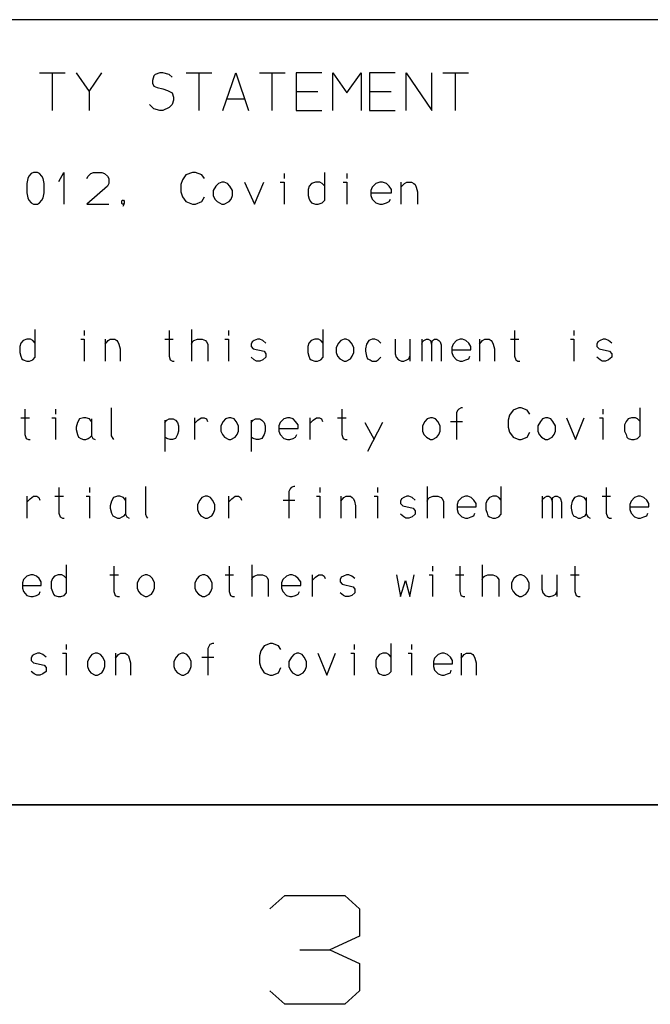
# Model space of a CAD drawing. Extents: x 0 to 1189, y 35 to 806.
# Tile 3 of 18: x 416 to 482, y 41 to 144. Entities that reach past the tile are written whole.
import ezdxf

# ---------------------------------------------------------------- set-up
doc = ezdxf.new("R2010")
doc.units = 0
doc.layers.add('1', color=1, linetype='CONTINUOUS')

msp = doc.modelspace()

# ---------------------------------------------------------------- linework, layer by layer
at = {"layer": '1'}
for p, q in [((502.35, 144.13), (331.82, 144.13)), ((417.65, 138.53), (420.35, 138.53)), ((419, 134.6), (419, 138.53)), ((421.5, 138.53), (422.85, 136.6)), ((422.85, 136.6), (424.2, 138.53)), ((429.65, 138.23), (429.5, 137.75)), ((429.5, 137.75), (429.5, 137.45)), ((429.8, 138.38), (429.65, 138.23)), ((430.3, 138.53), (429.8, 138.38)), ((430.6, 138.53), (430.3, 138.53)), ((431.25, 138.38), (430.6, 138.53)), ((431.58, 138.08), (431.25, 138.38)), ((433.05, 138.53), (435.75, 138.53)), ((434.4, 134.6), (434.4, 138.53)), ((436.9, 134.6), (438.25, 138.53)), ((438.25, 138.53), (439.6, 134.6)), ((440.75, 138.53), (443.45, 138.53)), ((442.1, 134.6), (442.1, 138.53)), ((447.3, 138.53), (444.6, 138.53)), ((444.6, 138.53), (444.6, 134.6)), ((448.45, 134.6), (448.45, 138.53)), ((448.45, 138.53), (449.93, 136.43)), ((449.93, 136.43), (451.43, 138.53)), ((451.43, 138.53), (451.43, 134.6)), ((455, 138.53), (452.3, 138.53)), ((452.3, 138.53), (452.3, 134.6)), ((456.15, 134.6), (456.15, 138.53)), ((456.15, 138.53), (458.85, 134.6)), ((458.85, 134.6), (458.85, 138.53)), ((460, 138.53), (462.7, 138.53)), ((461.35, 134.6), (461.35, 138.53)), ((422.85, 136.6), (422.85, 134.6)), ((429.5, 137.45), (429.65, 137.15)), ((429.65, 137.15), (430, 137)), ((430, 137), (430.6, 136.85)), ((430.6, 136.85), (431.1, 136.7)), ((431.1, 136.7), (431.58, 136.43)), ((444.6, 136.6), (446.88, 136.6)), ((452.3, 136.6), (454.58, 136.6)), ((431.58, 136.43), (431.73, 135.98)), ((431.73, 135.68), (431.58, 135.2)), ((431.73, 135.98), (431.73, 135.68)), ((437.3, 135.83), (439.2, 135.83)), ((429.65, 134.75), (429.2, 135.2)), ((430.3, 134.6), (429.65, 134.75)), ((430.6, 134.6), (430.3, 134.6)), ((431.25, 134.9), (430.6, 134.6)), ((431.58, 135.2), (431.25, 134.9)), ((444.6, 134.6), (447.3, 134.6)), ((452.3, 134.6), (455, 134.6)), ((416.43, 127.43), (416.3, 126.93)), ((416.53, 127.7), (416.43, 127.43)), ((416.78, 127.95), (416.53, 127.7)), ((417, 128.08), (416.78, 127.95)), ((417.45, 128.08), (417, 128.08)), ((417.65, 127.95), (417.45, 128.08)), ((417.9, 127.7), (417.65, 127.95)), ((418.03, 127.43), (417.9, 127.7)), ((418.13, 126.93), (418.03, 127.43)), ((419.68, 127.13), (420.2, 128.08)), ((420.2, 128.08), (420.2, 124.75)), ((422.6, 127.43), (422.75, 127.7)), ((422.75, 127.7), (423.03, 127.95)), ((423.03, 127.95), (423.33, 128.08)), ((423.33, 128.08), (424.2, 128.08)), ((424.2, 128.08), (424.48, 127.95)), ((424.48, 127.95), (424.78, 127.7)), ((424.78, 127.7), (424.93, 127.43)), ((424.93, 127.43), (424.93, 126.93)), ((432.65, 127.3), (432.5, 126.8)), ((433.03, 127.83), (432.65, 127.3)), ((433.73, 128.08), (433.03, 127.83)), ((434.03, 128.08), (433.73, 128.08)), ((434.68, 127.83), (434.03, 128.08)), ((434.98, 127.43), (434.68, 127.83)), ((443.33, 127.95), (443.33, 127.43)), ((447.6, 125.15), (447.6, 128.08)), ((449.93, 127.95), (449.93, 127.43)), ((416.3, 126.93), (416.3, 125.93)), ((418.13, 125.93), (418.13, 126.93)), ((424.78, 126.65), (422.6, 124.75)), ((424.93, 126.93), (424.78, 126.65)), ((432.5, 126.8), (432.5, 126.05)), ((436.18, 126.65), (435.88, 126.18)), ((436.43, 126.93), (436.18, 126.65)), ((436.78, 127.05), (436.43, 126.93)), ((437.03, 127.05), (436.78, 127.05)), ((437.4, 126.93), (437.03, 127.05)), ((437.65, 126.65), (437.4, 126.93)), ((437.9, 126.18), (437.65, 126.65)), ((439.18, 127.05), (440.23, 124.75)), ((440.23, 124.75), (441.2, 127.05)), ((442.93, 127.05), (443.33, 127.05)), ((443.33, 127.05), (443.33, 124.75)), ((445.98, 126.65), (445.85, 126.3)), ((445.85, 126.3), (445.85, 125.65)), ((446.23, 126.93), (445.98, 126.65)), ((446.63, 127.05), (446.23, 126.93)), ((447.08, 127.05), (446.63, 127.05)), ((447.33, 126.93), (447.08, 127.05)), ((447.6, 126.65), (447.33, 126.93)), ((449.53, 127.05), (449.93, 127.05)), ((449.93, 127.05), (449.93, 124.75)), ((452.58, 126.53), (452.45, 126.18)), ((452.98, 126.93), (452.58, 126.53)), ((453.4, 127.05), (452.98, 126.93)), ((453.68, 127.05), (453.4, 127.05)), ((454.08, 126.93), (453.68, 127.05)), ((454.38, 126.65), (454.08, 126.93)), ((454.63, 126.3), (454.38, 126.65)), ((454.63, 125.93), (454.63, 126.3)), ((455.6, 127.05), (455.6, 124.75)), ((455.6, 126.53), (455.98, 126.93)), ((455.98, 126.93), (456.23, 127.05)), ((456.23, 127.05), (456.73, 127.05)), ((456.73, 127.05), (456.95, 126.93)), ((456.95, 126.93), (457.1, 126.8)), ((457.1, 126.8), (457.2, 126.53)), ((457.2, 126.53), (457.35, 126.05)), ((416.3, 125.93), (416.43, 125.4)), ((416.43, 125.4), (416.53, 125.15)), ((417.9, 125.15), (418.03, 125.4)), ((418.03, 125.4), (418.13, 125.93)), ((432.5, 126.05), (432.65, 125.53)), ((432.65, 125.53), (433.03, 125.03)), ((434.68, 125.03), (434.98, 125.53)), ((435.88, 126.18), (435.88, 125.65)), ((435.88, 125.65), (436.05, 125.28)), ((436.05, 125.28), (436.3, 125.03)), ((437.55, 125.03), (437.78, 125.28)), ((437.78, 125.28), (437.9, 125.65)), ((437.9, 125.65), (437.9, 126.18)), ((445.85, 125.65), (445.98, 125.28)), ((445.98, 125.28), (446.1, 125.03)), ((452.45, 126.18), (452.45, 125.65)), ((452.45, 125.93), (454.63, 125.93)), ((452.45, 125.65), (452.58, 125.28)), ((452.58, 125.28), (452.98, 124.88)), ((454.38, 125.03), (454.5, 125.28)), ((457.35, 126.05), (457.35, 124.75)), ((416.53, 125.15), (416.78, 124.88)), ((416.78, 124.88), (417, 124.75)), ((417, 124.75), (417.45, 124.75)), ((417.45, 124.75), (417.65, 124.88)), ((417.65, 124.88), (417.9, 125.15)), ((422.6, 124.75), (424.93, 124.75)), ((426.28, 125.05), (426.33, 125.15)), ((426.28, 124.85), (426.28, 125.05)), ((426.33, 124.75), (426.28, 124.85)), ((426.33, 125.15), (426.45, 125.15)), ((426.45, 124.75), (426.33, 124.75)), ((426.45, 124.63), (426.4, 124.5)), ((426.45, 125.15), (426.53, 125.05)), ((426.53, 124.85), (426.45, 124.75)), ((426.53, 124.85), (426.45, 124.63)), ((426.53, 125.05), (426.53, 124.85)), ((433.03, 125.03), (433.73, 124.75)), ((433.73, 124.75), (434.03, 124.75)), ((434.03, 124.75), (434.68, 125.03)), ((436.3, 125.03), (436.78, 124.75)), ((436.78, 124.75), (437.03, 124.75)), ((437.03, 124.75), (437.55, 125.03)), ((446.1, 125.03), (446.23, 124.88)), ((446.23, 124.88), (446.63, 124.75)), ((446.63, 124.75), (446.93, 124.75)), ((446.93, 124.75), (447.33, 124.88)), ((447.33, 124.88), (447.6, 125.15)), ((452.98, 124.88), (453.4, 124.75)), ((453.4, 124.75), (453.68, 124.75)), ((453.68, 124.75), (454.08, 124.88)), ((454.08, 124.88), (454.38, 125.03)), ((417.18, 108.65), (417.18, 111.58)), ((422.35, 111.45), (422.35, 110.93)), ((431.25, 111.45), (431.25, 108.78)), ((433.6, 111.58), (433.6, 108.25)), ((437.48, 111.45), (437.48, 110.93)), ((447.43, 108.65), (447.43, 111.58)), ((467.55, 111.45), (467.55, 108.78)), ((473.78, 111.45), (473.78, 110.93)), ((415.7, 110.15), (415.58, 109.8)), ((415.58, 109.8), (415.58, 109.15)), ((415.93, 110.43), (415.7, 110.15)), ((416.3, 110.55), (415.93, 110.43)), ((416.7, 110.55), (416.3, 110.55)), ((416.93, 110.43), (416.7, 110.55)), ((417.18, 110.15), (416.93, 110.43)), ((421.98, 110.55), (422.35, 110.55)), ((422.35, 110.55), (422.35, 108.25)), ((424.53, 110.55), (424.53, 108.25)), ((424.53, 110.03), (424.85, 110.43)), ((424.85, 110.43), (425.08, 110.55)), ((425.08, 110.55), (425.55, 110.55)), ((425.55, 110.55), (425.75, 110.43)), ((425.75, 110.43), (425.88, 110.28)), ((425.88, 110.28), (425.98, 110.03)), ((425.98, 110.03), (426.1, 109.55)), ((430.8, 110.55), (431.7, 110.55)), ((433.6, 110.03), (433.73, 110.28)), ((433.73, 110.28), (433.85, 110.43)), ((433.85, 110.43), (434.23, 110.55)), ((434.23, 110.55), (434.73, 110.55)), ((434.73, 110.55), (435.08, 110.43)), ((435.08, 110.43), (435.2, 110.28)), ((435.2, 110.28), (435.33, 110.03)), ((435.33, 110.03), (435.33, 108.25)), ((437.1, 110.55), (437.48, 110.55)), ((437.48, 110.55), (437.48, 108.25)), ((439.98, 110.28), (439.88, 110.03)), ((439.88, 110.03), (439.88, 109.8)), ((439.88, 109.8), (440.1, 109.55)), ((440.2, 110.43), (439.98, 110.28)), ((440.55, 110.55), (440.2, 110.43)), ((440.78, 110.55), (440.55, 110.55)), ((441.1, 110.43), (440.78, 110.55)), ((441.43, 110.15), (441.1, 110.43)), ((445.95, 110.15), (445.83, 109.8)), ((445.83, 109.8), (445.83, 109.15)), ((446.18, 110.43), (445.95, 110.15)), ((446.55, 110.55), (446.18, 110.43)), ((446.95, 110.55), (446.55, 110.55)), ((447.18, 110.43), (446.95, 110.55)), ((447.43, 110.15), (447.18, 110.43)), ((449.05, 110.15), (448.8, 109.68)), ((449.3, 110.43), (449.05, 110.15)), ((449.63, 110.55), (449.3, 110.43)), ((449.85, 110.55), (449.63, 110.55)), ((450.18, 110.43), (449.85, 110.55)), ((450.4, 110.15), (450.18, 110.43)), ((450.65, 109.68), (450.4, 110.15)), ((452, 110.03), (451.88, 109.55)), ((452.25, 110.43), (452, 110.03)), ((452.6, 110.55), (452.25, 110.43)), ((452.88, 110.55), (452.6, 110.55)), ((453.23, 110.43), (452.88, 110.55)), ((453.48, 110.15), (453.23, 110.43)), ((455, 110.55), (455, 109.03)), ((456.55, 110.55), (456.55, 108.25)), ((457.8, 110.55), (457.8, 108.25)), ((457.8, 110.03), (457.88, 110.28)), ((457.88, 110.28), (458.03, 110.43)), ((458.03, 110.43), (458.28, 110.55)), ((458.28, 110.55), (458.48, 110.55)), ((458.48, 110.55), (458.7, 110.43)), ((458.7, 110.43), (458.83, 110.03)), ((458.83, 110.03), (458.93, 110.43)), ((458.83, 110.03), (458.83, 108.25)), ((458.93, 110.43), (459.15, 110.55)), ((459.15, 110.55), (459.38, 110.55)), ((459.38, 110.55), (459.6, 110.43)), ((459.6, 110.43), (459.73, 110.28)), ((459.73, 110.28), (459.83, 109.95)), ((459.83, 109.95), (459.83, 108.25)), ((461.08, 110.03), (460.95, 109.68)), ((461.45, 110.43), (461.08, 110.03)), ((461.83, 110.55), (461.45, 110.43)), ((462.08, 110.55), (461.83, 110.55)), ((462.43, 110.43), (462.08, 110.55)), ((462.73, 110.15), (462.43, 110.43)), ((462.95, 109.8), (462.73, 110.15)), ((462.95, 109.43), (462.95, 109.8)), ((463.85, 110.55), (463.85, 108.25)), ((463.85, 110.03), (464.18, 110.43)), ((464.18, 110.43), (464.43, 110.55)), ((464.43, 110.55), (464.88, 110.55)), ((464.88, 110.55), (465.08, 110.43)), ((465.08, 110.43), (465.2, 110.28)), ((465.2, 110.28), (465.3, 110.03)), ((465.3, 110.03), (465.43, 109.55)), ((467.1, 110.55), (468, 110.55)), ((473.43, 110.55), (473.78, 110.55)), ((473.78, 110.55), (473.78, 108.25)), ((476.3, 110.28), (476.18, 110.03)), ((476.18, 110.03), (476.18, 109.8)), ((476.18, 109.8), (476.43, 109.55)), ((476.53, 110.43), (476.3, 110.28)), ((476.85, 110.55), (476.53, 110.43)), ((477.08, 110.55), (476.85, 110.55)), ((477.4, 110.43), (477.08, 110.55)), ((477.75, 110.15), (477.4, 110.43)), ((415.58, 109.15), (415.7, 108.78)), ((415.7, 108.78), (415.8, 108.5)), ((426.1, 109.55), (426.1, 108.25)), ((431.25, 108.78), (431.38, 108.38)), ((440.1, 109.55), (441.23, 109.3)), ((441.23, 109.3), (441.43, 109.03)), ((441.43, 109.03), (441.43, 108.65)), ((445.83, 109.15), (445.95, 108.78)), ((445.95, 108.78), (446.05, 108.5)), ((448.8, 109.68), (448.8, 109.15)), ((448.8, 109.15), (448.95, 108.78)), ((448.95, 108.78), (449.18, 108.5)), ((450.3, 108.5), (450.5, 108.78)), ((450.5, 108.78), (450.65, 109.15)), ((450.65, 109.15), (450.65, 109.68)), ((451.88, 109.55), (451.88, 109.3)), ((451.88, 109.3), (452, 108.78)), ((452, 108.78), (452.1, 108.5)), ((455, 109.03), (455.1, 108.65)), ((456.45, 108.5), (456.55, 108.78)), ((460.95, 109.68), (460.95, 109.15)), ((460.95, 109.43), (462.95, 109.43)), ((460.95, 109.15), (461.08, 108.78)), ((461.08, 108.78), (461.45, 108.38)), ((462.73, 108.5), (462.83, 108.78)), ((465.43, 109.55), (465.43, 108.25)), ((467.55, 108.78), (467.68, 108.38)), ((476.43, 109.55), (477.53, 109.3)), ((477.53, 109.3), (477.75, 109.03)), ((477.75, 109.03), (477.75, 108.65)), ((415.8, 108.5), (415.93, 108.38)), ((415.93, 108.38), (416.3, 108.25)), ((416.3, 108.25), (416.58, 108.25)), ((416.58, 108.25), (416.93, 108.38)), ((416.93, 108.38), (417.18, 108.65)), ((431.38, 108.38), (431.6, 108.25)), ((431.6, 108.25), (431.8, 108.25)), ((440.2, 108.38), (439.88, 108.65)), ((440.45, 108.25), (440.2, 108.38)), ((440.78, 108.25), (440.45, 108.25)), ((441.1, 108.38), (440.78, 108.25)), ((441.43, 108.65), (441.1, 108.38)), ((446.05, 108.5), (446.18, 108.38)), ((446.18, 108.38), (446.55, 108.25)), ((446.55, 108.25), (446.83, 108.25)), ((446.83, 108.25), (447.18, 108.38)), ((447.18, 108.38), (447.43, 108.65)), ((449.18, 108.5), (449.63, 108.25)), ((449.63, 108.25), (449.85, 108.25)), ((449.85, 108.25), (450.3, 108.5)), ((452.1, 108.5), (452.38, 108.38)), ((452.38, 108.38), (452.6, 108.25)), ((452.6, 108.25), (453, 108.25)), ((453, 108.25), (453.23, 108.38)), ((453.23, 108.38), (453.48, 108.65)), ((455.1, 108.65), (455.35, 108.38)), ((455.35, 108.38), (455.68, 108.25)), ((455.68, 108.25), (455.9, 108.25)), ((455.9, 108.25), (456.23, 108.38)), ((456.23, 108.38), (456.45, 108.5)), ((461.45, 108.38), (461.83, 108.25)), ((461.83, 108.25), (462.08, 108.25)), ((462.08, 108.25), (462.43, 108.38)), ((462.43, 108.38), (462.73, 108.5)), ((467.68, 108.38), (467.9, 108.25)), ((467.9, 108.25), (468.1, 108.25)), ((476.53, 108.38), (476.18, 108.65)), ((476.75, 108.25), (476.53, 108.38)), ((477.08, 108.25), (476.75, 108.25)), ((477.4, 108.38), (477.08, 108.25)), ((477.75, 108.65), (477.4, 108.38)), ((416.1, 103.2), (416.1, 100.53)), ((419.33, 103.2), (419.33, 102.68)), ((425.18, 103.33), (425.18, 100.4)), ((449.4, 103.2), (449.4, 100.53)), ((461.58, 103.08), (461.45, 102.83)), ((461.45, 102.83), (461.45, 100)), ((461.68, 103.2), (461.58, 103.08)), ((461.95, 103.33), (461.68, 103.2)), ((462.08, 103.33), (461.95, 103.33)), ((467, 102.55), (466.88, 102.03)), ((467.38, 103.08), (467, 102.55)), ((468, 103.33), (467.38, 103.08)), ((468.25, 103.33), (468, 103.33)), ((468.88, 103.08), (468.25, 103.33)), ((469.13, 102.68), (468.88, 103.08)), ((476.8, 103.2), (476.8, 102.68)), ((480.73, 100.4), (480.73, 103.33)), ((415.68, 102.3), (416.58, 102.3)), ((418.95, 102.3), (419.33, 102.3)), ((419.33, 102.3), (419.33, 100)), ((421.63, 101.78), (421.5, 101.3)), ((421.85, 102.18), (421.63, 101.78)), ((422.25, 102.3), (421.85, 102.18)), ((422.5, 102.3), (422.25, 102.3)), ((422.88, 102.18), (422.5, 102.3)), ((423.1, 101.9), (422.88, 102.18)), ((423.1, 102.18), (423.1, 100.4)), ((430.8, 102.03), (430.8, 98.75)), ((430.8, 101.78), (431.03, 102.03)), ((431.03, 102.03), (431.25, 102.18)), ((431.25, 102.18), (431.7, 102.18)), ((431.7, 102.18), (431.93, 102.03)), ((431.93, 102.03), (432.15, 101.78)), ((432.15, 101.78), (432.25, 101.43)), ((432.25, 101.43), (432.25, 100.9)), ((433.93, 102.3), (433.93, 100)), ((433.93, 101.7), (434.28, 102.03)), ((434.28, 102.03), (434.63, 102.3)), ((434.63, 102.3), (434.95, 102.3)), ((434.95, 102.3), (435.18, 102.18)), ((435.18, 102.18), (435.28, 101.9)), ((436.95, 101.9), (436.7, 101.43)), ((436.7, 101.43), (436.7, 100.9)), ((437.18, 102.18), (436.95, 101.9)), ((437.53, 102.3), (437.18, 102.18)), ((437.75, 102.3), (437.53, 102.3)), ((438.08, 102.18), (437.75, 102.3)), ((438.3, 101.9), (438.08, 102.18)), ((438.53, 101.43), (438.3, 101.9)), ((438.53, 100.9), (438.53, 101.43)), ((439.88, 102.03), (439.88, 98.75)), ((439.88, 101.78), (440.1, 102.03)), ((440.1, 102.03), (440.33, 102.18)), ((440.33, 102.18), (440.78, 102.18)), ((440.78, 102.18), (441, 102.03)), ((441, 102.03), (441.23, 101.78)), ((441.23, 101.78), (441.33, 101.43)), ((441.33, 101.43), (441.33, 100.9)), ((442.93, 101.78), (442.8, 101.43)), ((442.8, 101.43), (442.8, 100.9)), ((443.3, 102.18), (442.93, 101.78)), ((443.68, 102.3), (443.3, 102.18)), ((443.93, 102.3), (443.68, 102.3)), ((444.28, 102.18), (443.93, 102.3)), ((444.55, 101.9), (444.28, 102.18)), ((444.8, 101.55), (444.55, 101.9)), ((444.8, 101.18), (444.8, 101.55)), ((446.03, 102.3), (446.03, 100)), ((446.03, 101.7), (446.38, 102.03)), ((446.38, 102.03), (446.73, 102.3)), ((446.73, 102.3), (447.05, 102.3)), ((447.05, 102.3), (447.28, 102.18)), ((447.28, 102.18), (447.38, 101.9)), ((448.95, 102.3), (449.85, 102.3)), ((451.83, 101.78), (452.78, 100)), ((453.68, 101.78), (452.08, 98.75)), ((458.13, 101.9), (457.88, 101.43)), ((457.88, 101.43), (457.88, 100.9)), ((458.38, 102.18), (458.13, 101.9)), ((458.7, 102.3), (458.38, 102.18)), ((458.93, 102.3), (458.7, 102.3)), ((459.25, 102.18), (458.93, 102.3)), ((459.48, 101.9), (459.25, 102.18)), ((459.73, 101.43), (459.48, 101.9)), ((459.73, 100.9), (459.73, 101.43)), ((460.83, 101.9), (462.08, 101.9)), ((466.88, 102.03), (466.88, 101.3)), ((470.25, 101.9), (469.98, 101.43)), ((469.98, 101.43), (469.98, 100.9)), ((470.48, 102.18), (470.25, 101.9)), ((470.8, 102.3), (470.48, 102.18)), ((471.03, 102.3), (470.8, 102.3)), ((471.35, 102.18), (471.03, 102.3)), ((471.58, 101.9), (471.35, 102.18)), ((471.83, 101.43), (471.58, 101.9)), ((471.83, 100.9), (471.83, 101.43)), ((473, 102.3), (473.95, 100)), ((473.95, 100), (474.85, 102.3)), ((476.45, 102.3), (476.8, 102.3)), ((476.8, 102.3), (476.8, 100)), ((479.25, 101.9), (479.1, 101.55)), ((479.1, 101.55), (479.1, 100.9)), ((479.48, 102.18), (479.25, 101.9)), ((479.83, 102.3), (479.48, 102.18)), ((480.23, 102.3), (479.83, 102.3)), ((480.45, 102.18), (480.23, 102.3)), ((480.73, 101.9), (480.45, 102.18)), ((416.1, 100.53), (416.25, 100.13)), ((421.5, 101.3), (421.5, 101.05)), ((421.5, 101.05), (421.63, 100.53)), ((421.63, 100.53), (421.75, 100.25)), ((422.98, 100.25), (423.1, 100.4)), ((423.1, 100.4), (423.23, 100.13)), ((425.18, 100.4), (425.33, 100.13)), ((432.15, 100.53), (431.93, 100.13)), ((432.25, 100.9), (432.15, 100.53)), ((436.7, 100.9), (436.85, 100.53)), ((436.85, 100.53), (437.08, 100.25)), ((438.2, 100.25), (438.4, 100.53)), ((438.4, 100.53), (438.53, 100.9)), ((441.23, 100.53), (441, 100.13)), ((441.33, 100.9), (441.23, 100.53)), ((442.8, 101.18), (444.8, 101.18)), ((442.8, 100.9), (442.93, 100.53)), ((442.93, 100.53), (443.3, 100.13)), ((444.55, 100.25), (444.68, 100.53)), ((449.4, 100.53), (449.53, 100.13)), ((457.88, 100.9), (458.03, 100.53)), ((458.03, 100.53), (458.28, 100.25)), ((459.38, 100.25), (459.6, 100.53)), ((459.6, 100.53), (459.73, 100.9)), ((466.88, 101.3), (467, 100.78)), ((467, 100.78), (467.38, 100.25)), ((468.88, 100.25), (469.13, 100.78)), ((469.98, 100.9), (470.13, 100.53)), ((470.13, 100.53), (470.38, 100.25)), ((471.48, 100.25), (471.7, 100.53)), ((471.7, 100.53), (471.83, 100.9)), ((479.1, 100.9), (479.25, 100.53)), ((479.25, 100.53), (479.35, 100.25)), ((480.45, 100.13), (480.73, 100.4)), ((416.25, 100.13), (416.48, 100)), ((416.48, 100), (416.68, 100)), ((421.75, 100.25), (421.98, 100.13)), ((421.98, 100.13), (422.25, 100)), ((422.25, 100), (422.5, 100)), ((422.5, 100), (422.75, 100.13)), ((422.75, 100.13), (422.98, 100.25)), ((423.23, 100.13), (423.48, 100)), ((425.33, 100.13), (425.43, 100)), ((431.03, 100.13), (430.8, 100.25)), ((431.38, 100), (431.03, 100.13)), ((431.6, 100), (431.38, 100)), ((431.93, 100.13), (431.6, 100)), ((437.08, 100.25), (437.53, 100)), ((437.53, 100), (437.75, 100)), ((437.75, 100), (438.2, 100.25)), ((440.1, 100.13), (439.88, 100.25)), ((440.45, 100), (440.1, 100.13)), ((440.68, 100), (440.45, 100)), ((441, 100.13), (440.68, 100)), ((443.3, 100.13), (443.68, 100)), ((443.68, 100), (443.93, 100)), ((443.93, 100), (444.28, 100.13)), ((444.28, 100.13), (444.55, 100.25)), ((449.53, 100.13), (449.75, 100)), ((449.75, 100), (449.95, 100)), ((458.28, 100.25), (458.7, 100)), ((458.7, 100), (458.93, 100)), ((458.93, 100), (459.38, 100.25)), ((467.38, 100.25), (468, 100)), ((468, 100), (468.25, 100)), ((468.25, 100), (468.88, 100.25)), ((470.38, 100.25), (470.8, 100)), ((470.8, 100), (471.03, 100)), ((471.03, 100), (471.48, 100.25)), ((479.35, 100.25), (479.48, 100.13)), ((479.48, 100.13), (479.83, 100)), ((479.83, 100), (480.1, 100)), ((480.1, 100), (480.45, 100.13)), ((419.68, 94.95), (419.68, 92.28)), ((422.9, 94.95), (422.9, 94.43)), ((428.78, 95.08), (428.78, 92.15)), ((443.98, 94.83), (443.85, 94.55)), ((443.85, 94.55), (443.85, 91.75)), ((444.08, 94.95), (443.98, 94.83)), ((444.35, 95.08), (444.08, 94.95)), ((444.48, 95.08), (444.35, 95.08)), ((447.1, 94.95), (447.1, 94.43)), ((453.15, 94.95), (453.15, 94.43)), ((458.35, 95.08), (458.35, 91.75)), ((466.15, 92.15), (466.15, 95.08)), ((477.18, 94.95), (477.18, 92.28)), ((416.33, 94.05), (416.33, 91.75)), ((416.33, 93.43), (416.65, 93.78)), ((416.65, 93.78), (417.03, 94.05)), ((417.03, 94.05), (417.35, 94.05)), ((417.35, 94.05), (417.58, 93.93)), ((417.58, 93.93), (417.68, 93.65)), ((419.25, 94.05), (420.15, 94.05)), ((422.53, 94.05), (422.9, 94.05)), ((422.9, 94.05), (422.9, 91.75)), ((425.2, 93.53), (425.08, 93.05)), ((425.43, 93.93), (425.2, 93.53)), ((425.83, 94.05), (425.43, 93.93)), ((426.08, 94.05), (425.83, 94.05)), ((426.45, 93.93), (426.08, 94.05)), ((426.68, 93.65), (426.45, 93.93)), ((426.68, 93.93), (426.68, 92.15)), ((434.48, 93.65), (434.23, 93.18)), ((434.23, 93.18), (434.23, 92.65)), ((434.7, 93.93), (434.48, 93.65)), ((435.05, 94.05), (434.7, 93.93)), ((435.28, 94.05), (435.05, 94.05)), ((435.6, 93.93), (435.28, 94.05)), ((435.83, 93.65), (435.6, 93.93)), ((436.05, 93.18), (435.83, 93.65)), ((436.05, 92.65), (436.05, 93.18)), ((437.5, 94.05), (437.5, 91.75)), ((437.5, 93.43), (437.85, 93.78)), ((437.85, 93.78), (438.2, 94.05)), ((438.2, 94.05), (438.53, 94.05)), ((438.53, 94.05), (438.75, 93.93)), ((438.75, 93.93), (438.85, 93.65)), ((443.23, 93.65), (444.48, 93.65)), ((446.73, 94.05), (447.1, 94.05)), ((447.1, 94.05), (447.1, 91.75)), ((449.28, 94.05), (449.28, 91.75)), ((449.28, 93.53), (449.6, 93.93)), ((449.6, 93.93), (449.85, 94.05)), ((449.85, 94.05), (450.3, 94.05)), ((450.3, 94.05), (450.5, 93.93)), ((450.5, 93.93), (450.63, 93.78)), ((450.63, 93.78), (450.73, 93.53)), ((450.73, 93.53), (450.85, 93.05)), ((452.8, 94.05), (453.15, 94.05)), ((453.15, 94.05), (453.15, 91.75)), ((455.65, 93.78), (455.55, 93.53)), ((455.55, 93.53), (455.55, 93.3)), ((455.55, 93.3), (455.8, 93.05)), ((455.9, 93.93), (455.65, 93.78)), ((456.23, 94.05), (455.9, 93.93)), ((456.45, 94.05), (456.23, 94.05)), ((456.78, 93.93), (456.45, 94.05)), ((457.1, 93.65), (456.78, 93.93)), ((458.35, 93.53), (458.48, 93.78)), ((458.48, 93.78), (458.6, 93.93)), ((458.6, 93.93), (458.98, 94.05)), ((458.98, 94.05), (459.48, 94.05)), ((459.48, 94.05), (459.83, 93.93)), ((459.83, 93.93), (459.95, 93.78)), ((459.95, 93.78), (460.08, 93.53)), ((460.08, 93.53), (460.08, 91.75)), ((461.63, 93.53), (461.5, 93.18)), ((461.5, 93.18), (461.5, 92.65)), ((462, 93.93), (461.63, 93.53)), ((462.38, 94.05), (462, 93.93)), ((462.63, 94.05), (462.38, 94.05)), ((462.98, 93.93), (462.63, 94.05)), ((463.28, 93.65), (462.98, 93.93)), ((463.5, 93.3), (463.28, 93.65)), ((463.5, 92.93), (463.5, 93.3)), ((464.65, 93.65), (464.53, 93.3)), ((464.53, 93.3), (464.53, 92.65)), ((464.9, 93.93), (464.65, 93.65)), ((465.25, 94.05), (464.9, 93.93)), ((465.65, 94.05), (465.25, 94.05)), ((465.88, 93.93), (465.65, 94.05)), ((466.15, 93.65), (465.88, 93.93)), ((470.45, 94.05), (470.45, 91.75)), ((470.45, 93.53), (470.53, 93.78)), ((470.53, 93.78), (470.68, 93.93)), ((470.68, 93.93), (470.93, 94.05)), ((470.93, 94.05), (471.13, 94.05)), ((471.13, 94.05), (471.35, 93.93)), ((471.35, 93.93), (471.48, 93.53)), ((471.48, 93.53), (471.58, 93.93)), ((471.48, 93.53), (471.48, 91.75)), ((471.58, 93.93), (471.8, 94.05)), ((471.8, 94.05), (472.03, 94.05)), ((472.03, 94.05), (472.25, 93.93)), ((472.25, 93.93), (472.38, 93.78)), ((472.38, 93.78), (472.48, 93.43)), ((472.48, 93.43), (472.48, 91.75)), ((473.6, 93.53), (473.48, 93.05)), ((473.85, 93.93), (473.6, 93.53)), ((474.23, 94.05), (473.85, 93.93)), ((474.48, 94.05), (474.23, 94.05)), ((474.85, 93.93), (474.48, 94.05)), ((475.08, 93.65), (474.85, 93.93)), ((475.08, 93.93), (475.08, 92.15)), ((476.73, 94.05), (477.63, 94.05)), ((479.8, 93.53), (479.65, 93.18)), ((479.65, 93.18), (479.65, 92.65)), ((480.15, 93.93), (479.8, 93.53)), ((480.53, 94.05), (480.15, 93.93)), ((480.78, 94.05), (480.53, 94.05)), ((481.13, 93.93), (480.78, 94.05)), ((481.43, 93.65), (481.13, 93.93)), ((481.65, 93.3), (481.43, 93.65)), ((481.65, 92.93), (481.65, 93.3)), ((419.68, 92.28), (419.83, 91.88)), ((425.08, 93.05), (425.08, 92.78)), ((425.08, 92.78), (425.2, 92.28)), ((425.2, 92.28), (425.33, 92)), ((426.55, 92), (426.68, 92.15)), ((426.68, 92.15), (426.8, 91.88)), ((428.78, 92.15), (428.9, 91.88)), ((434.23, 92.65), (434.38, 92.28)), ((434.38, 92.28), (434.6, 92)), ((435.73, 92), (435.93, 92.28)), ((435.93, 92.28), (436.05, 92.65)), ((450.85, 93.05), (450.85, 91.75)), ((455.9, 91.88), (455.55, 92.15)), ((455.8, 93.05), (456.9, 92.78)), ((457.1, 92.15), (456.78, 91.88)), ((456.9, 92.78), (457.1, 92.53)), ((457.1, 92.53), (457.1, 92.15)), ((461.5, 92.93), (463.5, 92.93)), ((461.5, 92.65), (461.63, 92.28)), ((461.63, 92.28), (462, 91.88)), ((463.28, 92), (463.38, 92.28)), ((464.53, 92.65), (464.65, 92.28)), ((464.65, 92.28), (464.75, 92)), ((465.88, 91.88), (466.15, 92.15)), ((473.48, 93.05), (473.48, 92.78)), ((473.48, 92.78), (473.6, 92.28)), ((473.6, 92.28), (473.73, 92)), ((474.95, 92), (475.08, 92.15)), ((475.08, 92.15), (475.23, 91.88)), ((477.18, 92.28), (477.3, 91.88)), ((479.65, 92.93), (481.65, 92.93)), ((479.65, 92.65), (479.8, 92.28)), ((479.8, 92.28), (480.15, 91.88)), ((481.43, 92), (481.53, 92.28)), ((419.83, 91.88), (420.05, 91.75)), ((420.05, 91.75), (420.25, 91.75)), ((425.33, 92), (425.55, 91.88)), ((425.55, 91.88), (425.83, 91.75)), ((425.83, 91.75), (426.08, 91.75)), ((426.08, 91.75), (426.33, 91.88)), ((426.33, 91.88), (426.55, 92)), ((426.8, 91.88), (427.05, 91.75)), ((428.9, 91.88), (429, 91.75)), ((434.6, 92), (435.05, 91.75)), ((435.05, 91.75), (435.28, 91.75)), ((435.28, 91.75), (435.73, 92)), ((456.13, 91.75), (455.9, 91.88)), ((456.45, 91.75), (456.13, 91.75)), ((456.78, 91.88), (456.45, 91.75)), ((462, 91.88), (462.38, 91.75)), ((462.38, 91.75), (462.63, 91.75)), ((462.63, 91.75), (462.98, 91.88)), ((462.98, 91.88), (463.28, 92)), ((464.75, 92), (464.9, 91.88)), ((464.9, 91.88), (465.25, 91.75)), ((465.25, 91.75), (465.53, 91.75)), ((465.53, 91.75), (465.88, 91.88)), ((473.73, 92), (473.98, 91.88)), ((473.98, 91.88), (474.23, 91.75)), ((474.23, 91.75), (474.48, 91.75)), ((474.48, 91.75), (474.73, 91.88)), ((474.73, 91.88), (474.95, 92)), ((475.23, 91.88), (475.48, 91.75)), ((477.3, 91.88), (477.53, 91.75)), ((477.53, 91.75), (477.73, 91.75)), ((480.15, 91.88), (480.53, 91.75)), ((480.53, 91.75), (480.78, 91.75)), ((480.78, 91.75), (481.13, 91.88)), ((481.13, 91.88), (481.43, 92)), ((420.48, 83.88), (420.48, 86.83)), ((425.45, 86.7), (425.45, 84.03)), ((437.58, 86.7), (437.58, 84.03)), ((439.93, 86.83), (439.93, 83.5)), ((458.93, 86.7), (458.93, 86.18)), ((461.78, 86.7), (461.78, 84.03)), ((464.13, 86.83), (464.13, 83.5)), ((473.88, 86.7), (473.88, 84.03)), ((415.98, 85.28), (415.85, 84.93)), ((415.85, 84.93), (415.85, 84.4)), ((416.33, 85.65), (415.98, 85.28)), ((416.73, 85.8), (416.33, 85.65)), ((416.98, 85.8), (416.73, 85.8)), ((417.33, 85.65), (416.98, 85.8)), ((417.6, 85.4), (417.33, 85.65)), ((417.83, 85.05), (417.6, 85.4)), ((417.83, 84.68), (417.83, 85.05)), ((419, 85.4), (418.88, 85.05)), ((418.88, 85.05), (418.88, 84.4)), ((419.23, 85.65), (419, 85.4)), ((419.6, 85.8), (419.23, 85.65)), ((420, 85.8), (419.6, 85.8)), ((420.23, 85.65), (420, 85.8)), ((420.48, 85.4), (420.23, 85.65)), ((425.03, 85.8), (425.93, 85.8)), ((428.15, 85.4), (427.9, 84.93)), ((427.9, 84.93), (427.9, 84.4)), ((428.38, 85.65), (428.15, 85.4)), ((428.73, 85.8), (428.38, 85.65)), ((428.95, 85.8), (428.73, 85.8)), ((429.28, 85.65), (428.95, 85.8)), ((429.5, 85.4), (429.28, 85.65)), ((429.73, 84.93), (429.5, 85.4)), ((429.73, 84.4), (429.73, 84.93)), ((434.2, 85.4), (433.95, 84.93)), ((433.95, 84.93), (433.95, 84.4)), ((434.43, 85.65), (434.2, 85.4)), ((434.78, 85.8), (434.43, 85.65)), ((435, 85.8), (434.78, 85.8)), ((435.33, 85.65), (435, 85.8)), ((435.55, 85.4), (435.33, 85.65)), ((435.78, 84.93), (435.55, 85.4)), ((435.78, 84.4), (435.78, 84.93)), ((437.13, 85.8), (438.03, 85.8)), ((439.93, 85.28), (440.05, 85.53)), ((440.05, 85.53), (440.18, 85.65)), ((440.18, 85.65), (440.55, 85.8)), ((440.55, 85.8), (441.05, 85.8)), ((441.05, 85.8), (441.4, 85.65)), ((441.4, 85.65), (441.53, 85.53)), ((441.53, 85.53), (441.65, 85.28)), ((441.65, 85.28), (441.65, 83.5)), ((443.2, 85.28), (443.08, 84.93)), ((443.08, 84.93), (443.08, 84.4)), ((443.58, 85.65), (443.2, 85.28)), ((443.95, 85.8), (443.58, 85.65)), ((444.2, 85.8), (443.95, 85.8)), ((444.55, 85.65), (444.2, 85.8)), ((444.83, 85.4), (444.55, 85.65)), ((445.08, 85.05), (444.83, 85.4)), ((445.08, 84.68), (445.08, 85.05)), ((446.3, 85.8), (446.3, 83.5)), ((446.3, 85.18), (446.65, 85.53)), ((446.65, 85.53), (447, 85.8)), ((447, 85.8), (447.33, 85.8)), ((447.33, 85.8), (447.55, 85.65)), ((447.55, 85.65), (447.65, 85.4)), ((449.33, 85.53), (449.23, 85.28)), ((449.23, 85.28), (449.23, 85.05)), ((449.23, 85.05), (449.45, 84.8)), ((449.58, 85.65), (449.33, 85.53)), ((449.9, 85.8), (449.58, 85.65)), ((450.13, 85.8), (449.9, 85.8)), ((450.45, 85.65), (450.13, 85.8)), ((450.78, 85.4), (450.45, 85.65)), ((455.13, 85.8), (455.55, 83.5)), ((455.55, 83.5), (456.08, 85.18)), ((456.08, 85.18), (456.55, 83.5)), ((456.55, 83.5), (457, 85.8)), ((458.58, 85.8), (458.93, 85.8)), ((458.93, 85.8), (458.93, 83.5)), ((461.33, 85.8), (462.23, 85.8)), ((464.13, 85.28), (464.25, 85.53)), ((464.25, 85.53), (464.38, 85.65)), ((464.38, 85.65), (464.75, 85.8)), ((464.75, 85.8), (465.25, 85.8)), ((465.25, 85.8), (465.6, 85.65)), ((465.6, 85.65), (465.73, 85.53)), ((465.73, 85.53), (465.88, 85.28)), ((465.88, 85.28), (465.88, 83.5)), ((467.48, 85.4), (467.23, 84.93)), ((467.23, 84.93), (467.23, 84.4)), ((467.73, 85.65), (467.48, 85.4)), ((468.05, 85.8), (467.73, 85.65)), ((468.28, 85.8), (468.05, 85.8)), ((468.6, 85.65), (468.28, 85.8)), ((468.83, 85.4), (468.6, 85.65)), ((469.08, 84.93), (468.83, 85.4)), ((469.08, 84.4), (469.08, 84.93)), ((470.4, 85.8), (470.4, 84.28)), ((471.98, 85.8), (471.98, 83.5)), ((473.43, 85.8), (474.33, 85.8)), ((415.85, 84.68), (417.83, 84.68)), ((415.85, 84.4), (415.98, 84.03)), ((415.98, 84.03), (416.33, 83.63)), ((417.6, 83.75), (417.7, 84.03)), ((418.88, 84.4), (419, 84.03)), ((419, 84.03), (419.1, 83.75)), ((420.23, 83.63), (420.48, 83.88)), ((425.45, 84.03), (425.6, 83.63)), ((427.9, 84.4), (428.05, 84.03)), ((428.05, 84.03), (428.28, 83.75)), ((429.4, 83.75), (429.6, 84.03)), ((429.6, 84.03), (429.73, 84.4)), ((433.95, 84.4), (434.1, 84.03)), ((434.1, 84.03), (434.33, 83.75)), ((435.45, 83.75), (435.65, 84.03)), ((435.65, 84.03), (435.78, 84.4)), ((437.58, 84.03), (437.7, 83.63)), ((443.08, 84.68), (445.08, 84.68)), ((443.08, 84.4), (443.2, 84.03)), ((443.2, 84.03), (443.58, 83.63)), ((444.83, 83.75), (444.95, 84.03)), ((449.58, 83.63), (449.23, 83.88)), ((449.45, 84.8), (450.58, 84.53)), ((450.78, 83.88), (450.45, 83.63)), ((450.58, 84.53), (450.78, 84.28)), ((450.78, 84.28), (450.78, 83.88)), ((461.78, 84.03), (461.9, 83.63)), ((467.23, 84.4), (467.38, 84.03)), ((467.38, 84.03), (467.63, 83.75)), ((468.73, 83.75), (468.95, 84.03)), ((468.95, 84.03), (469.08, 84.4)), ((470.4, 84.28), (470.53, 83.88)), ((470.53, 83.88), (470.75, 83.63)), ((471.88, 83.75), (471.98, 84.03)), ((473.88, 84.03), (474, 83.63)), ((416.33, 83.63), (416.73, 83.5)), ((416.73, 83.5), (416.98, 83.5)), ((416.98, 83.5), (417.33, 83.63)), ((417.33, 83.63), (417.6, 83.75)), ((419.1, 83.75), (419.23, 83.63)), ((419.23, 83.63), (419.6, 83.5)), ((419.6, 83.5), (419.88, 83.5)), ((419.88, 83.5), (420.23, 83.63)), ((425.6, 83.63), (425.83, 83.5)), ((425.83, 83.5), (426.03, 83.5)), ((428.28, 83.75), (428.73, 83.5)), ((428.73, 83.5), (428.95, 83.5)), ((428.95, 83.5), (429.4, 83.75)), ((434.33, 83.75), (434.78, 83.5)), ((434.78, 83.5), (435, 83.5)), ((435, 83.5), (435.45, 83.75)), ((437.7, 83.63), (437.93, 83.5)), ((437.93, 83.5), (438.13, 83.5)), ((443.58, 83.63), (443.95, 83.5)), ((443.95, 83.5), (444.2, 83.5)), ((444.2, 83.5), (444.55, 83.63)), ((444.55, 83.63), (444.83, 83.75)), ((449.8, 83.5), (449.58, 83.63)), ((450.13, 83.5), (449.8, 83.5)), ((450.45, 83.63), (450.13, 83.5)), ((461.9, 83.63), (462.13, 83.5)), ((462.13, 83.5), (462.33, 83.5)), ((467.63, 83.75), (468.05, 83.5)), ((468.05, 83.5), (468.28, 83.5)), ((468.28, 83.5), (468.73, 83.75)), ((470.75, 83.63), (471.08, 83.5)), ((471.08, 83.5), (471.3, 83.5)), ((471.3, 83.5), (471.63, 83.63)), ((471.63, 83.63), (471.88, 83.75)), ((474, 83.63), (474.23, 83.5)), ((474.23, 83.5), (474.43, 83.5)), ((420.43, 78.45), (420.43, 77.93)), ((435.45, 78.33), (435.33, 78.05)), ((435.33, 78.05), (435.33, 75.25)), ((435.55, 78.45), (435.45, 78.33)), ((435.83, 78.58), (435.55, 78.45)), ((435.95, 78.58), (435.83, 78.58)), ((440.88, 77.8), (440.75, 77.28)), ((441.23, 78.33), (440.88, 77.8)), ((441.88, 78.58), (441.23, 78.33)), ((442.13, 78.58), (441.88, 78.58)), ((442.75, 78.33), (442.13, 78.58)), ((443, 77.93), (442.75, 78.33)), ((450.68, 78.45), (450.68, 77.93)), ((454.58, 75.63), (454.58, 78.58)), ((456.73, 78.45), (456.73, 77.93)), ((416.88, 77.28), (416.78, 77.03)), ((416.78, 77.03), (416.78, 76.8)), ((416.78, 76.8), (417, 76.55)), ((417.1, 77.4), (416.88, 77.28)), ((417.45, 77.55), (417.1, 77.4)), ((417.68, 77.55), (417.45, 77.55)), ((418, 77.4), (417.68, 77.55)), ((418.33, 77.15), (418, 77.4)), ((420.05, 77.55), (420.43, 77.55)), ((420.43, 77.55), (420.43, 75.25)), ((422.93, 77.15), (422.68, 76.68)), ((422.68, 76.68), (422.68, 76.15)), ((423.15, 77.4), (422.93, 77.15)), ((423.5, 77.55), (423.15, 77.4)), ((423.73, 77.55), (423.5, 77.55)), ((424.05, 77.4), (423.73, 77.55)), ((424.28, 77.15), (424.05, 77.4)), ((424.5, 76.68), (424.28, 77.15)), ((424.5, 76.15), (424.5, 76.68)), ((425.63, 77.55), (425.63, 75.25)), ((425.63, 77.03), (425.95, 77.4)), ((425.95, 77.4), (426.18, 77.55)), ((426.18, 77.55), (426.65, 77.55)), ((426.65, 77.55), (426.85, 77.4)), ((426.85, 77.4), (426.98, 77.28)), ((426.98, 77.28), (427.08, 77.03)), ((427.08, 77.03), (427.2, 76.55)), ((432, 77.15), (431.75, 76.68)), ((431.75, 76.68), (431.75, 76.15)), ((432.23, 77.4), (432, 77.15)), ((432.58, 77.55), (432.23, 77.4)), ((432.8, 77.55), (432.58, 77.55)), ((433.13, 77.4), (432.8, 77.55)), ((433.35, 77.15), (433.13, 77.4)), ((433.58, 76.68), (433.35, 77.15)), ((433.58, 76.15), (433.58, 76.68)), ((434.7, 77.15), (435.95, 77.15)), ((440.75, 77.28), (440.75, 76.55)), ((444.1, 77.15), (443.85, 76.68)), ((443.85, 76.68), (443.85, 76.15)), ((444.35, 77.4), (444.1, 77.15)), ((444.68, 77.55), (444.35, 77.4)), ((444.9, 77.55), (444.68, 77.55)), ((445.23, 77.4), (444.9, 77.55)), ((445.45, 77.15), (445.23, 77.4)), ((445.7, 76.68), (445.45, 77.15)), ((445.7, 76.15), (445.7, 76.68)), ((446.88, 77.55), (447.83, 75.25)), ((447.83, 75.25), (448.73, 77.55)), ((450.33, 77.55), (450.68, 77.55)), ((450.68, 77.55), (450.68, 75.25)), ((453.1, 77.15), (452.98, 76.8)), ((452.98, 76.8), (452.98, 76.15)), ((453.35, 77.4), (453.1, 77.15)), ((453.7, 77.55), (453.35, 77.4)), ((454.1, 77.55), (453.7, 77.55)), ((454.33, 77.4), (454.1, 77.55)), ((454.58, 77.15), (454.33, 77.4)), ((456.38, 77.55), (456.73, 77.55)), ((456.73, 77.55), (456.73, 75.25)), ((459.15, 77.03), (459.03, 76.68)), ((459.03, 76.68), (459.03, 76.15)), ((459.53, 77.4), (459.15, 77.03)), ((459.9, 77.55), (459.53, 77.4)), ((460.15, 77.55), (459.9, 77.55)), ((460.5, 77.4), (460.15, 77.55)), ((460.8, 77.15), (460.5, 77.4)), ((461.03, 76.8), (460.8, 77.15)), ((461.03, 76.43), (461.03, 76.8)), ((461.93, 77.55), (461.93, 75.25)), ((461.93, 77.03), (462.25, 77.4)), ((462.25, 77.4), (462.5, 77.55)), ((462.5, 77.55), (462.95, 77.55)), ((462.95, 77.55), (463.15, 77.4)), ((463.15, 77.4), (463.28, 77.28)), ((463.28, 77.28), (463.38, 77.03)), ((463.38, 77.03), (463.5, 76.55)), ((417.1, 75.38), (416.78, 75.63)), ((417, 76.55), (418.13, 76.28)), ((418.33, 75.63), (418, 75.38)), ((418.13, 76.28), (418.33, 76.03)), ((418.33, 76.03), (418.33, 75.63)), ((422.68, 76.15), (422.83, 75.78)), ((422.83, 75.78), (423.05, 75.5)), ((424.18, 75.5), (424.38, 75.78)), ((424.38, 75.78), (424.5, 76.15)), ((427.2, 76.55), (427.2, 75.25)), ((431.75, 76.15), (431.9, 75.78)), ((431.9, 75.78), (432.13, 75.5)), ((433.25, 75.5), (433.45, 75.78)), ((433.45, 75.78), (433.58, 76.15)), ((440.75, 76.55), (440.88, 76.03)), ((440.88, 76.03), (441.23, 75.5)), ((442.75, 75.5), (443, 76.03)), ((443.85, 76.15), (444, 75.78)), ((444, 75.78), (444.23, 75.5)), ((445.35, 75.5), (445.55, 75.78)), ((445.55, 75.78), (445.7, 76.15)), ((452.98, 76.15), (453.1, 75.78)), ((453.1, 75.78), (453.2, 75.5)), ((454.33, 75.38), (454.58, 75.63)), ((459.03, 76.43), (461.03, 76.43)), ((459.03, 76.15), (459.15, 75.78)), ((459.15, 75.78), (459.53, 75.38)), ((460.8, 75.5), (460.9, 75.78)), ((463.5, 76.55), (463.5, 75.25)), ((417.35, 75.25), (417.1, 75.38)), ((417.68, 75.25), (417.35, 75.25)), ((418, 75.38), (417.68, 75.25)), ((423.05, 75.5), (423.5, 75.25)), ((423.5, 75.25), (423.73, 75.25)), ((423.73, 75.25), (424.18, 75.5)), ((432.13, 75.5), (432.58, 75.25)), ((432.58, 75.25), (432.8, 75.25)), ((432.8, 75.25), (433.25, 75.5)), ((441.23, 75.5), (441.88, 75.25)), ((441.88, 75.25), (442.13, 75.25)), ((442.13, 75.25), (442.75, 75.5)), ((444.23, 75.5), (444.68, 75.25)), ((444.68, 75.25), (444.9, 75.25)), ((444.9, 75.25), (445.35, 75.5)), ((453.2, 75.5), (453.35, 75.38)), ((453.35, 75.38), (453.7, 75.25)), ((453.7, 75.25), (453.98, 75.25)), ((453.98, 75.25), (454.33, 75.38)), ((459.53, 75.38), (459.9, 75.25)), ((459.9, 75.25), (460.15, 75.25)), ((460.15, 75.25), (460.5, 75.38)), ((460.5, 75.38), (460.8, 75.5)), ((1162.45, 61.63), (26.55, 61.63)), ((331.82, 61.63), (502.35, 61.63)), ((441.85, 50.68), (443.42, 52.1)), ((443.42, 52.1), (449.7, 52.1)), ((449.7, 52.1), (451.27, 50.68)), ((451.27, 50.68), (451.27, 47.8)), ((451.27, 47.8), (448.15, 46.38)), ((445, 46.38), (448.15, 46.38)), ((448.15, 46.38), (451.27, 44.95)), ((451.27, 44.95), (451.27, 42.08)), ((443.42, 40.65), (441.85, 42.08)), ((451.27, 42.08), (449.7, 40.65)), ((449.7, 40.65), (443.42, 40.65))]:
    msp.add_line(p, q, dxfattribs=at)

doc.saveas('drawing.dxf')
